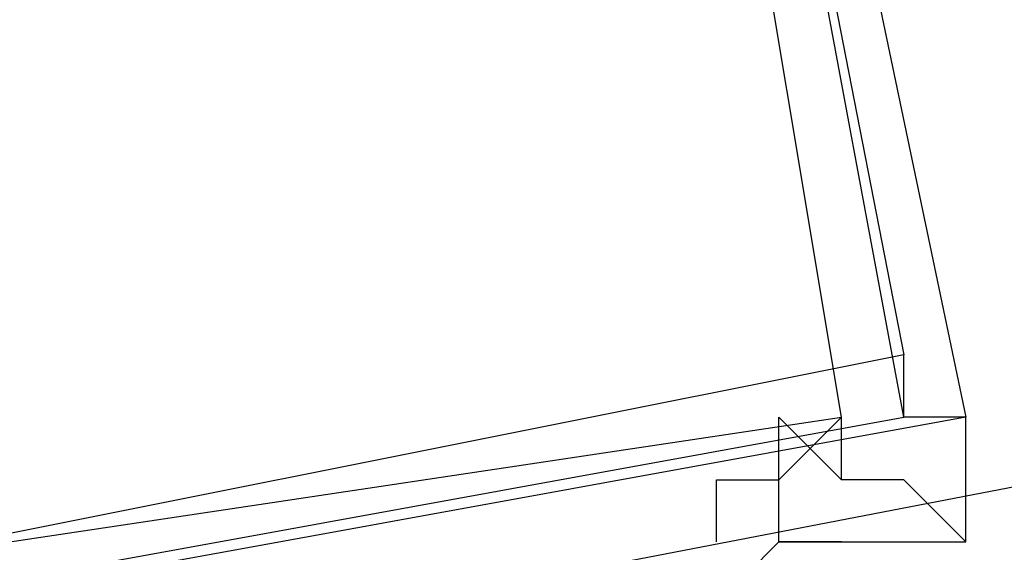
# Model space of a CAD drawing. Header units: feet. Extents: x -79 to 198, y -22 to 181.
# Tile 184 of 256: x 80.051 to 80.261, y 17.389 to 17.503. Entities that reach past the tile are written whole.
import ezdxf

# ---------------------------------------------------------------- set-up
doc = ezdxf.new("R2010")
doc.units = ezdxf.units.FT
doc.layers.add('A-LINEA', color=7, linetype='CONTINUOUS')

msp = doc.modelspace()

# ---------------------------------------------------------------- linework, layer by layer
at = {"layer": 'A-LINEA'}
for p, q in [((80.24, 17.4178), (80.24, 17.4178)), ((80.24, 17.4178), (80.24, 17.4178)), ((80.24, 17.4178), (80.24, 17.4178)), ((80.24, 17.4178), (80.24, 17.4178)), ((80.2, 17.3778), (80.2133, 17.3911)), ((80.2, 17.3778), (80.2133, 17.3911))]:
    msp.add_line(p, q, dxfattribs=at)
for points in [[(80.1333, 17.3511), (80.1467, 17.3511), (84.0133, 18.0978), (84.0133, 18.1111), (84.0133, 18.1244), (80.1333, 17.3778), (80.1333, 17.3644), (80.1333, 17.3511)], [(80.1333, 17.3511), (80.1467, 17.3511), (84.0133, 18.0978), (84.0133, 18.1111), (84.0133, 18.1244), (80.1333, 17.3778), (80.1333, 17.3644), (80.1333, 17.3511)], [(80.1333, 17.9911), (79.8533, 17.9378), (79.9467, 17.3644), (80.24, 17.4178), (80.1333, 17.9911)], [(79.8533, 17.9378), (80.1333, 17.9911), (80.2533, 17.4178), (79.96, 17.3644), (79.8533, 17.9378)], [(80.1333, 17.9911), (79.8533, 17.9378), (79.9467, 17.3644), (80.24, 17.4178), (80.1333, 17.9911)], [(79.8533, 17.9378), (80.1333, 17.9911), (80.2533, 17.4178), (79.96, 17.3644), (79.8533, 17.9378)], [(80.1333, 17.9778), (79.8667, 17.9244), (79.96, 17.3778), (80.2267, 17.4178), (80.1333, 17.9778)], [(79.8667, 17.9244), (80.1333, 17.9778), (80.24, 17.4311), (79.9733, 17.3778), (79.8667, 17.9244)], [(80.1333, 17.9778), (79.8667, 17.9244), (79.96, 17.3778), (80.2267, 17.4178), (80.1333, 17.9778)], [(79.8667, 17.9244), (80.1333, 17.9778), (80.24, 17.4311), (79.9733, 17.3778), (79.8667, 17.9244)], [(80.2267, 17.3911), (80.24, 17.3911), (80.24, 17.3911), (80.2533, 17.3911), (80.2533, 17.3911), (80.2533, 17.3911), (80.2533, 17.4178), (80.2533, 17.4178), (80.24, 17.4178), (80.24, 17.4178), (80.24, 17.4178), (80.24, 17.4178), (80.24, 17.4178), (80.24, 17.4311)], [(80.2267, 17.3911), (80.24, 17.3911), (80.24, 17.3911), (80.2533, 17.3911), (80.2533, 17.3911), (80.2533, 17.3911), (80.2533, 17.4178), (80.2533, 17.4178), (80.24, 17.4178), (80.24, 17.4178), (80.24, 17.4178), (80.24, 17.4178), (80.24, 17.4178), (80.24, 17.4311)], [(80.2, 17.3911), (80.2, 17.3911), (80.2, 17.4044), (80.2, 17.4044), (80.2133, 17.4044), (80.2133, 17.4044), (80.2133, 17.4178), (80.2133, 17.4178), (80.2133, 17.4178), (80.2133, 17.4178)], [(80.2, 17.3911), (80.2, 17.3911), (80.2, 17.4044), (80.2, 17.4044), (80.2133, 17.4044), (80.2133, 17.4044), (80.2133, 17.4178), (80.2133, 17.4178), (80.2133, 17.4178), (80.2133, 17.4178)], [(80.2133, 17.4178), (80.2267, 17.4044), (80.2267, 17.4044)], [(80.2267, 17.3911), (80.2267, 17.3911), (80.2133, 17.3911), (80.2133, 17.3911), (80.2133, 17.4044), (80.2133, 17.4044), (80.2267, 17.4178), (80.2267, 17.4178), (80.2267, 17.4178), (80.2267, 17.4178), (80.2267, 17.4178), (80.2267, 17.4178), (80.2267, 17.4178)], [(80.2133, 17.4178), (80.2267, 17.4044), (80.2267, 17.4044)], [(80.2267, 17.3911), (80.2267, 17.3911), (80.2133, 17.3911), (80.2133, 17.3911), (80.2133, 17.4044), (80.2133, 17.4044), (80.2267, 17.4178), (80.2267, 17.4178), (80.2267, 17.4178), (80.2267, 17.4178), (80.2267, 17.4178), (80.2267, 17.4178), (80.2267, 17.4178)], [(80.2533, 17.3911), (80.24, 17.4044), (80.24, 17.4044), (80.2267, 17.4044), (80.2267, 17.4044), (80.2267, 17.4178), (80.2267, 17.4178), (80.2267, 17.4178), (80.2267, 17.4178), (80.2267, 17.4178)], [(80.2267, 17.4044), (80.2267, 17.4178), (80.2267, 17.4178)], [(80.2267, 17.4178), (80.2267, 17.4178), (80.2267, 17.4178)], [(80.2533, 17.3911), (80.24, 17.4044), (80.24, 17.4044), (80.2267, 17.4044), (80.2267, 17.4044), (80.2267, 17.4178), (80.2267, 17.4178), (80.2267, 17.4178), (80.2267, 17.4178), (80.2267, 17.4178)], [(80.2267, 17.4044), (80.2267, 17.4178), (80.2267, 17.4178)], [(80.2267, 17.4178), (80.2267, 17.4178), (80.2267, 17.4178)], [(80.2133, 17.3911), (80.2267, 17.3911), (80.2267, 17.3911), (80.24, 17.3911), (80.24, 17.3911), (80.24, 17.3911)], [(80.2133, 17.3911), (80.2267, 17.3911), (80.2267, 17.3911), (80.24, 17.3911), (80.24, 17.3911), (80.24, 17.3911)]]:
    msp.add_lwpolyline(points, dxfattribs=at)

doc.saveas('drawing.dxf')
